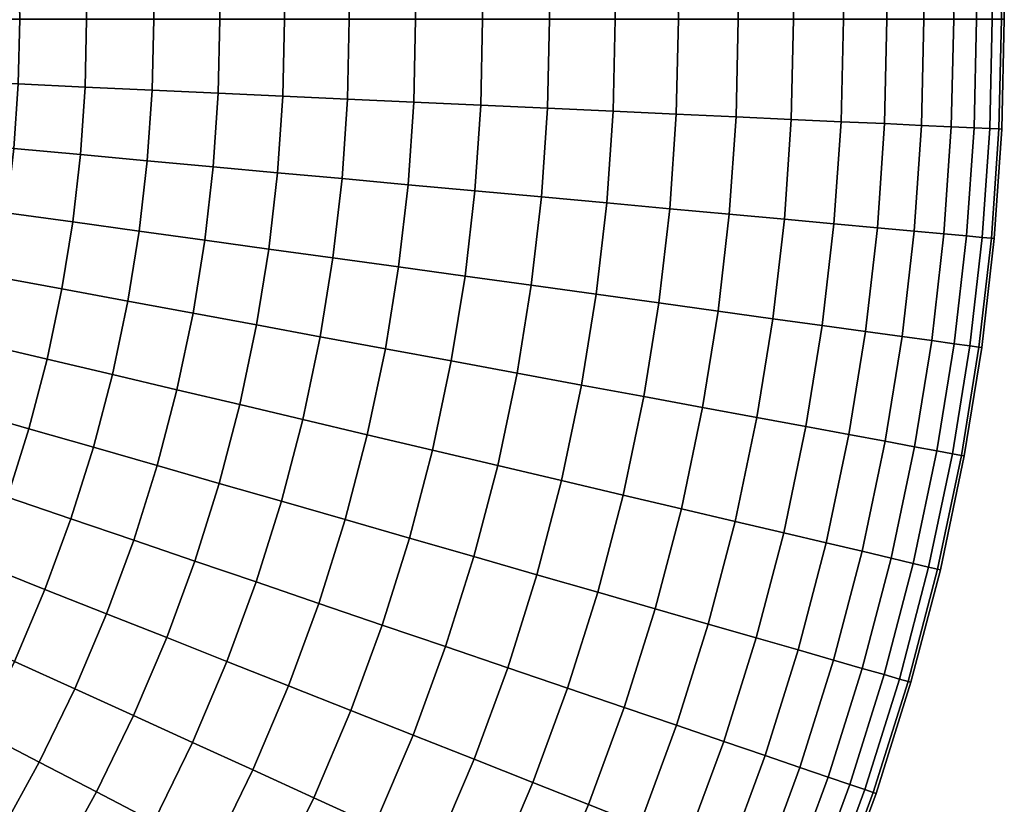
# Model space of a CAD drawing. Extents: x -120 to 2831, y -92 to 75.
# Tile 27 of 256: x 89 to 120, y -25 to 0. Entities that reach past the tile are written whole.
import ezdxf

# ---------------------------------------------------------------- set-up
doc = ezdxf.new("R2010")
doc.units = 0
doc.layers.add('GLASS', color=18, linetype='CONTINUOUS')

msp = doc.modelspace()

# ---------------------------------------------------------------- meshes
at = {"layer": 'GLASS'}
mesh = msp.add_polyface(dxfattribs=at)
corners = [(113.338, 3.128, 38.41), (113.124, 6.25, 38.41), (111.403, 6.092, 39.968), (111.612, 3.049, 39.968), (114.895, 3.2, 36.682), (114.675, 6.392, 36.682), (111.612, 3.049, 5.032), (111.403, 6.092, 5.032), (113.124, 6.25, 6.59), (113.338, 3.128, 6.59), (113.41, 0, 38.41), (111.682, 0, 39.968), (114.968, 0, 36.682), (116.332, 0, 34.812), (116.258, 3.262, 34.812), (117.486, 0, 32.834), (117.41, 3.315, 32.834), (118.42, 0, 30.782), (118.343, 3.357, 30.782), (119.131, 0, 28.691), (119.054, 3.39, 28.691), (119.624, 0, 26.594), (119.546, 3.413, 26.594), (119.909, 0, 24.522), (119.831, 3.426, 24.522), (120, 0, 22.5), (119.921, 3.43, 22.5), (119.909, 0, 20.478), (119.831, 3.426, 20.478), (119.624, 0, 18.406), (119.546, 3.413, 18.406), (119.131, 0, 16.309), (119.054, 3.39, 16.309), (118.42, 0, 14.218), (118.343, 3.357, 14.218), (117.486, 0, 12.166), (117.41, 3.315, 12.166), (116.332, 0, 10.188), (116.258, 3.262, 10.188), (114.968, 0, 8.318), (114.895, 3.2, 8.318), (113.41, 0, 6.59), (111.682, 0, 5.032), (113.338, -3.128, 38.41), (111.612, -3.049, 39.968), (114.895, -3.2, 36.682), (116.258, -3.262, 34.812), (117.41, -3.315, 32.834), (118.343, -3.357, 30.782), (119.054, -3.39, 28.691), (119.546, -3.413, 26.594), (119.83, -3.426, 24.522), (119.921, -3.43, 22.5), (119.83, -3.426, 20.478), (119.546, -3.413, 18.406), (119.054, -3.39, 16.309), (118.343, -3.357, 14.218), (117.41, -3.315, 12.166), (116.258, -3.262, 10.188), (114.895, -3.2, 8.318), (113.338, -3.128, 6.59), (111.612, -3.049, 5.032), (113.124, -6.25, 38.41), (111.403, -6.092, 39.968), (114.675, -6.393, 36.682), (113.124, -6.25, 6.59), (114.675, -6.393, 8.318), (111.403, -6.092, 5.032)]
mesh.append_faces([[corners[k] for k in face] for face in [(0, 1, 2, 3), (4, 5, 1, 0), (6, 7, 8, 9), (10, 0, 3, 11), (12, 4, 0, 10), (13, 14, 4, 12), (15, 16, 14, 13), (17, 18, 16, 15), (19, 20, 18, 17), (21, 22, 20, 19), (23, 24, 22, 21), (25, 26, 24, 23), (27, 28, 26, 25), (29, 30, 28, 27), (31, 32, 30, 29), (33, 34, 32, 31), (35, 36, 34, 33), (37, 38, 36, 35), (39, 40, 38, 37), (41, 9, 40, 39), (42, 6, 9, 41), (43, 10, 11, 44), (45, 12, 10, 43), (46, 13, 12, 45), (47, 15, 13, 46), (48, 17, 15, 47), (49, 19, 17, 48), (50, 21, 19, 49), (51, 23, 21, 50), (52, 25, 23, 51), (53, 27, 25, 52), (54, 29, 27, 53), (55, 31, 29, 54), (56, 33, 31, 55), (57, 35, 33, 56), (58, 37, 35, 57), (59, 39, 37, 58), (60, 41, 39, 59), (61, 42, 41, 60), (62, 43, 44, 63), (64, 45, 43, 62), (65, 60, 59, 66), (67, 61, 60, 65)]])
mesh = msp.add_polyface(dxfattribs=at)
corners = [(99.465, 2.493, 44.909), (99.294, 4.981, 44.909), (97.28, 4.797, 45), (97.445, 2.401, 45), (99.522, 0, 44.909), (97.5, 0, 45), (101.594, 0, 44.624), (101.535, 2.588, 44.624), (103.691, 0, 44.131), (103.63, 2.684, 44.131), (105.782, 0, 43.42), (105.718, 2.78, 43.42), (107.834, 0, 42.486), (107.768, 2.873, 42.486), (109.812, 0, 41.332), (109.744, 2.964, 41.332), (111.682, 0, 39.968), (111.612, 3.049, 39.968), (109.812, 0, 3.668), (109.744, 2.964, 3.668), (111.612, 3.049, 5.032), (111.682, 0, 5.032), (107.834, 0, 2.514), (107.768, 2.873, 2.514), (105.782, 0, 1.58), (105.718, 2.78, 1.58), (103.691, 0, 0.869), (103.63, 2.684, 0.869), (101.594, 0, 0.376), (101.535, 2.588, 0.376), (99.522, 0, 0.091), (99.465, 2.493, 0.091), (97.5, 0, 0), (97.445, 2.401, 0), (99.465, -2.493, 44.909), (97.445, -2.401, 45), (101.535, -2.588, 44.624), (103.63, -2.684, 44.131), (105.718, -2.78, 43.42), (107.768, -2.873, 42.486), (109.744, -2.964, 41.332), (111.612, -3.049, 39.968), (109.744, -2.964, 3.668), (111.612, -3.049, 5.032), (107.768, -2.873, 2.514), (105.718, -2.78, 1.58), (103.63, -2.684, 0.869), (101.535, -2.588, 0.376), (99.465, -2.493, 0.091), (97.445, -2.401, 0), (99.294, -4.981, 44.909), (97.28, -4.797, 45), (101.357, -5.171, 44.624), (103.445, -5.362, 44.131), (105.528, -5.553, 43.42), (107.571, -5.741, 42.486), (109.541, -5.921, 41.332), (111.403, -6.092, 39.968), (109.541, -5.921, 3.668), (111.403, -6.092, 5.032), (107.571, -5.741, 2.514), (105.528, -5.553, 1.58), (103.445, -5.362, 0.869), (101.357, -5.171, 0.376), (99.294, -4.981, 0.091), (97.28, -4.797, 0)]
mesh.append_faces([[corners[k] for k in face] for face in [(0, 1, 2, 3), (4, 0, 3, 5), (6, 7, 0, 4), (8, 9, 7, 6), (10, 11, 9, 8), (12, 13, 11, 10), (14, 15, 13, 12), (16, 17, 15, 14), (18, 19, 20, 21), (22, 23, 19, 18), (24, 25, 23, 22), (26, 27, 25, 24), (28, 29, 27, 26), (30, 31, 29, 28), (32, 33, 31, 30), (34, 4, 5, 35), (36, 6, 4, 34), (37, 8, 6, 36), (38, 10, 8, 37), (39, 12, 10, 38), (40, 14, 12, 39), (41, 16, 14, 40), (42, 18, 21, 43), (44, 22, 18, 42), (45, 24, 22, 44), (46, 26, 24, 45), (47, 28, 26, 46), (48, 30, 28, 47), (49, 32, 30, 48), (50, 34, 35, 51), (52, 36, 34, 50), (53, 37, 36, 52), (54, 38, 37, 53), (55, 39, 38, 54), (56, 40, 39, 55), (57, 41, 40, 56), (58, 42, 43, 59), (60, 44, 42, 58), (61, 45, 44, 60), (62, 46, 45, 61), (63, 47, 46, 62), (64, 48, 47, 63), (65, 49, 48, 64)]])
mesh = msp.add_polyface(dxfattribs=at)
corners = [(91.26, 2.118, 0.869), (91.115, 4.231, 0.869), (93.203, 4.422, 0.376), (93.355, 2.214, 0.376), (89.172, 2.022, 1.58), (89.033, 4.04, 1.58), (87.122, 1.928, 2.514), (86.989, 3.852, 2.514), (85.146, 1.838, 3.668), (85.02, 3.672, 3.668), (87.122, 1.928, 42.486), (86.989, 3.852, 42.486), (85.02, 3.672, 41.332), (85.146, 1.838, 41.332), (89.172, 2.022, 43.42), (89.033, 4.04, 43.42), (91.26, 2.118, 44.131), (91.115, 4.231, 44.131), (95.478, 0, 0.091), (95.425, 2.308, 0.091), (97.445, 2.401, 0), (97.5, 0, 0), (93.406, 0, 0.376), (91.309, 0, 0.869), (89.218, 0, 1.58), (87.166, 0, 2.514), (85.188, 0, 3.668), (87.166, 0, 42.486), (85.188, 0, 41.332), (89.218, 0, 43.42), (91.309, 0, 44.131), (93.406, 0, 44.624), (93.355, 2.214, 44.624), (95.478, 0, 44.909), (95.425, 2.308, 44.909), (97.5, 0, 45), (97.445, 2.401, 45), (95.425, -2.308, 0.091), (97.445, -2.401, 0), (93.355, -2.214, 0.376), (91.26, -2.118, 0.869), (89.172, -2.022, 1.58), (87.122, -1.928, 2.514), (85.146, -1.838, 3.668), (87.122, -1.928, 42.486), (85.146, -1.838, 41.332), (89.172, -2.022, 43.42), (91.26, -2.118, 44.131), (93.355, -2.214, 44.624), (95.425, -2.308, 44.909), (97.445, -2.401, 45), (95.267, -4.612, 0.091), (97.28, -4.797, 0), (93.203, -4.423, 0.376), (91.115, -4.231, 0.869), (89.033, -4.04, 1.58), (86.989, -3.852, 2.514), (85.02, -3.672, 3.668), (86.989, -3.852, 42.486), (85.02, -3.672, 41.332), (89.033, -4.04, 43.42), (91.115, -4.231, 44.131), (93.203, -4.423, 44.624), (95.267, -4.612, 44.909), (97.28, -4.797, 45)]
mesh.append_faces([[corners[k] for k in face] for face in [(0, 1, 2, 3), (4, 5, 1, 0), (6, 7, 5, 4), (8, 9, 7, 6), (10, 11, 12, 13), (14, 15, 11, 10), (16, 17, 15, 14), (18, 19, 20, 21), (22, 3, 19, 18), (23, 0, 3, 22), (24, 4, 0, 23), (25, 6, 4, 24), (26, 8, 6, 25), (27, 10, 13, 28), (29, 14, 10, 27), (30, 16, 14, 29), (31, 32, 16, 30), (33, 34, 32, 31), (35, 36, 34, 33), (37, 18, 21, 38), (39, 22, 18, 37), (40, 23, 22, 39), (41, 24, 23, 40), (42, 25, 24, 41), (43, 26, 25, 42), (44, 27, 28, 45), (46, 29, 27, 44), (47, 30, 29, 46), (48, 31, 30, 47), (49, 33, 31, 48), (50, 35, 33, 49), (51, 37, 38, 52), (53, 39, 37, 51), (54, 40, 39, 53), (55, 41, 40, 54), (56, 42, 41, 55), (57, 43, 42, 56), (58, 44, 45, 59), (60, 46, 44, 58), (61, 47, 46, 60), (62, 48, 47, 61), (63, 49, 48, 62), (64, 50, 49, 63)]])
mesh = msp.add_polyface(dxfattribs=at)
corners = [(116.034, -6.517, 34.812), (116.258, -3.262, 34.812), (114.895, -3.2, 36.682), (114.675, -6.393, 36.682), (117.183, -6.623, 32.834), (117.41, -3.315, 32.834), (118.113, -6.708, 30.782), (118.343, -3.357, 30.782), (118.821, -6.773, 28.691), (119.054, -3.39, 28.691), (119.312, -6.818, 26.594), (119.546, -3.413, 26.594), (119.595, -6.844, 24.522), (119.83, -3.426, 24.522), (119.686, -6.852, 22.5), (119.921, -3.43, 22.5), (119.595, -6.844, 20.478), (119.83, -3.426, 20.478), (119.312, -6.818, 18.406), (119.546, -3.413, 18.406), (118.821, -6.773, 16.309), (119.054, -3.39, 16.309), (118.113, -6.708, 14.218), (118.343, -3.357, 14.218), (117.183, -6.623, 12.166), (117.41, -3.315, 12.166), (116.034, -6.517, 10.188), (116.258, -3.262, 10.188), (114.675, -6.393, 8.318), (114.895, -3.2, 8.318), (114.31, -9.572, 36.682), (113.124, -6.25, 38.41), (112.767, -9.359, 38.41), (115.662, -9.759, 34.812), (116.805, -9.917, 32.834), (117.73, -10.044, 30.782), (118.434, -10.142, 28.691), (118.923, -10.209, 26.594), (119.205, -10.248, 24.522), (119.295, -10.261, 22.5), (119.205, -10.248, 20.478), (118.923, -10.209, 18.406), (118.434, -10.142, 16.309), (117.73, -10.044, 14.218), (116.805, -9.917, 12.166), (115.662, -9.759, 10.188), (114.31, -9.572, 8.318), (112.767, -9.359, 6.59), (113.124, -6.25, 6.59), (113.8, -12.732, 36.682), (112.268, -12.448, 38.41), (115.142, -12.98, 34.812), (116.276, -13.19, 32.834), (117.195, -13.36, 30.782), (117.894, -13.489, 28.691), (118.379, -13.579, 26.594), (118.658, -13.631, 24.522), (117.894, -13.489, 16.309), (118.379, -13.579, 18.406), (117.195, -13.36, 14.218), (116.276, -13.19, 12.166), (115.142, -12.98, 10.188), (113.8, -12.732, 8.318), (112.268, -12.448, 6.59)]
mesh.append_faces([[corners[k] for k in face] for face in [(0, 1, 2, 3), (4, 5, 1, 0), (6, 7, 5, 4), (8, 9, 7, 6), (10, 11, 9, 8), (12, 13, 11, 10), (14, 15, 13, 12), (16, 17, 15, 14), (18, 19, 17, 16), (20, 21, 19, 18), (22, 23, 21, 20), (24, 25, 23, 22), (26, 27, 25, 24), (28, 29, 27, 26), (30, 3, 31, 32), (33, 0, 3, 30), (34, 4, 0, 33), (35, 6, 4, 34), (36, 8, 6, 35), (37, 10, 8, 36), (38, 12, 10, 37), (39, 14, 12, 38), (40, 16, 14, 39), (41, 18, 16, 40), (42, 20, 18, 41), (43, 22, 20, 42), (44, 24, 22, 43), (45, 26, 24, 44), (46, 28, 26, 45), (47, 48, 28, 46), (49, 30, 32, 50), (51, 33, 30, 49), (52, 34, 33, 51), (53, 35, 34, 52), (54, 36, 35, 53), (55, 37, 36, 54), (56, 38, 37, 55), (57, 42, 41, 58), (59, 43, 42, 57), (60, 44, 43, 59), (61, 45, 44, 60), (62, 46, 45, 61), (63, 47, 46, 62)]])
mesh = msp.add_polyface(dxfattribs=at)
corners = [(95.004, -6.906, 0.091), (95.267, -4.612, 0.091), (97.28, -4.797, 0), (97.006, -7.182, 0), (92.951, -6.622, 0.376), (93.203, -4.423, 0.376), (90.873, -6.335, 0.869), (91.115, -4.231, 0.869), (88.802, -6.049, 1.58), (89.033, -4.04, 1.58), (86.769, -5.769, 2.514), (86.989, -3.852, 2.514), (84.81, -5.498, 3.668), (85.02, -3.672, 3.668), (86.769, -5.769, 42.486), (86.989, -3.852, 42.486), (85.02, -3.672, 41.332), (84.81, -5.498, 41.332), (88.802, -6.049, 43.42), (89.033, -4.04, 43.42), (90.873, -6.335, 44.131), (91.115, -4.231, 44.131), (92.951, -6.622, 44.624), (93.203, -4.423, 44.624), (95.004, -6.906, 44.909), (95.267, -4.612, 44.909), (97.006, -7.182, 45), (97.28, -4.797, 45), (94.636, -9.185, 0.091), (96.624, -9.553, 0), (92.598, -8.808, 0.376), (90.536, -8.427, 0.869), (88.48, -8.046, 1.58), (86.462, -7.673, 2.514), (88.48, -8.046, 43.42), (86.462, -7.673, 42.486), (90.536, -8.427, 44.131), (92.598, -8.808, 44.624), (94.636, -9.185, 44.909), (96.624, -9.553, 45), (94.132, -11.58, 0.091), (96.1, -12.044, 0), (92.115, -11.105, 0.376), (90.074, -10.624, 0.869), (88.038, -10.144, 1.58), (86.041, -9.673, 2.514), (88.038, -10.144, 43.42), (86.041, -9.673, 42.486), (90.074, -10.624, 44.131), (92.115, -11.105, 44.624), (94.132, -11.58, 44.909), (96.1, -12.044, 45), (98.067, -12.508, 44.909), (98.611, -9.921, 44.909), (96.1, -12.044, 0), (96.624, -9.553, 0), (98.611, -9.921, 0.091), (98.067, -12.508, 0.091), (91.521, -13.376, 0.376), (93.513, -13.948, 0.091), (89.506, -12.796, 0.869), (87.496, -12.219, 1.58), (85.524, -11.651, 2.514), (87.496, -12.219, 43.42), (85.524, -11.651, 42.486), (89.506, -12.796, 44.131), (91.521, -13.376, 44.624), (93.513, -13.948, 44.909), (86.854, -14.264, 43.42), (84.912, -13.602, 42.486)]
mesh.append_faces([[corners[k] for k in face] for face in [(0, 1, 2, 3), (4, 5, 1, 0), (6, 7, 5, 4), (8, 9, 7, 6), (10, 11, 9, 8), (12, 13, 11, 10), (14, 15, 16, 17), (18, 19, 15, 14), (20, 21, 19, 18), (22, 23, 21, 20), (24, 25, 23, 22), (26, 27, 25, 24), (28, 0, 3, 29), (30, 4, 0, 28), (31, 6, 4, 30), (32, 8, 6, 31), (33, 10, 8, 32), (34, 18, 14, 35), (36, 20, 18, 34), (37, 22, 20, 36), (38, 24, 22, 37), (39, 26, 24, 38), (40, 28, 29, 41), (42, 30, 28, 40), (43, 31, 30, 42), (44, 32, 31, 43), (45, 33, 32, 44), (46, 34, 35, 47), (48, 36, 34, 46), (49, 37, 36, 48), (50, 38, 37, 49), (51, 39, 38, 50), (52, 53, 39, 51), (54, 55, 56, 57), (58, 42, 40, 59), (60, 43, 42, 58), (61, 44, 43, 60), (62, 45, 44, 61), (63, 46, 47, 64), (65, 48, 46, 63), (66, 49, 48, 65), (67, 50, 49, 66), (68, 63, 64, 69)]])
mesh = msp.add_polyface(dxfattribs=at)
corners = [(99.009, -7.459, 44.909), (99.294, -4.981, 44.909), (97.28, -4.797, 45), (97.006, -7.182, 45), (101.062, -7.742, 44.624), (101.357, -5.171, 44.624), (103.139, -8.029, 44.131), (103.445, -5.362, 44.131), (105.211, -8.315, 43.42), (105.528, -5.553, 43.42), (107.243, -8.596, 42.486), (107.571, -5.741, 42.486), (109.203, -8.867, 41.332), (109.541, -5.921, 41.332), (111.055, -9.123, 39.968), (111.403, -6.092, 39.968), (112.767, -9.359, 38.41), (113.124, -6.25, 38.41), (111.055, -9.123, 5.032), (111.403, -6.092, 5.032), (113.124, -6.25, 6.59), (112.767, -9.359, 6.59), (109.203, -8.867, 3.668), (109.541, -5.921, 3.668), (107.243, -8.596, 2.514), (107.571, -5.741, 2.514), (105.211, -8.315, 1.58), (105.528, -5.553, 1.58), (103.139, -8.029, 0.869), (103.445, -5.362, 0.869), (101.062, -7.742, 0.376), (101.357, -5.171, 0.376), (99.009, -7.459, 0.091), (99.294, -4.981, 0.091), (97.006, -7.182, 0), (97.28, -4.797, 0), (98.611, -9.921, 44.909), (96.624, -9.553, 45), (100.649, -10.298, 44.624), (102.711, -10.68, 44.131), (104.767, -11.06, 43.42), (106.785, -11.434, 42.486), (108.73, -11.793, 41.332), (110.568, -12.134, 39.968), (112.268, -12.448, 38.41), (110.568, -12.134, 5.032), (112.268, -12.448, 6.59), (108.73, -11.793, 3.668), (106.785, -11.434, 2.514), (104.767, -11.06, 1.58), (102.711, -10.68, 0.869), (100.649, -10.298, 0.376), (98.611, -9.921, 0.091), (96.624, -9.553, 0), (100.085, -12.984, 44.624), (98.067, -12.508, 44.909), (102.126, -13.465, 44.131), (104.161, -13.944, 43.42), (106.158, -14.415, 42.486), (108.083, -14.869, 41.332), (108.083, -14.869, 3.668), (109.903, -15.298, 5.032), (106.158, -14.415, 2.514), (104.161, -13.944, 1.58), (102.126, -13.465, 0.869), (100.085, -12.984, 0.376), (98.067, -12.508, 0.091)]
mesh.append_faces([[corners[k] for k in face] for face in [(0, 1, 2, 3), (4, 5, 1, 0), (6, 7, 5, 4), (8, 9, 7, 6), (10, 11, 9, 8), (12, 13, 11, 10), (14, 15, 13, 12), (16, 17, 15, 14), (18, 19, 20, 21), (22, 23, 19, 18), (24, 25, 23, 22), (26, 27, 25, 24), (28, 29, 27, 26), (30, 31, 29, 28), (32, 33, 31, 30), (34, 35, 33, 32), (36, 0, 3, 37), (38, 4, 0, 36), (39, 6, 4, 38), (40, 8, 6, 39), (41, 10, 8, 40), (42, 12, 10, 41), (43, 14, 12, 42), (44, 16, 14, 43), (45, 18, 21, 46), (47, 22, 18, 45), (48, 24, 22, 47), (49, 26, 24, 48), (50, 28, 26, 49), (51, 30, 28, 50), (52, 32, 30, 51), (53, 34, 32, 52), (54, 38, 36, 55), (56, 39, 38, 54), (57, 40, 39, 56), (58, 41, 40, 57), (59, 42, 41, 58), (60, 47, 45, 61), (62, 48, 47, 60), (63, 49, 48, 62), (64, 50, 49, 63), (65, 51, 50, 64), (66, 52, 51, 65)]])
mesh = msp.add_polyface(dxfattribs=at)
corners = [(118.748, -13.647, 22.5), (119.295, -10.261, 22.5), (119.205, -10.248, 24.522), (118.658, -13.631, 24.522), (118.658, -13.631, 20.478), (119.205, -10.248, 20.478), (118.379, -13.579, 18.406), (118.923, -10.209, 18.406), (113.102, -16.052, 36.682), (113.8, -12.732, 36.682), (112.268, -12.448, 38.41), (111.585, -15.694, 38.41), (114.43, -16.365, 34.812), (115.142, -12.98, 34.812), (115.553, -16.629, 32.834), (116.276, -13.19, 32.834), (116.462, -16.844, 30.782), (117.195, -13.36, 30.782), (117.154, -17.007, 28.691), (117.894, -13.489, 28.691), (117.634, -17.12, 26.594), (118.379, -13.579, 26.594), (117.911, -17.185, 24.522), (118, -17.206, 22.5), (117.911, -17.185, 20.478), (117.634, -17.12, 18.406), (117.154, -17.007, 16.309), (117.894, -13.489, 16.309), (116.462, -16.844, 14.218), (117.195, -13.36, 14.218), (115.553, -16.629, 12.166), (116.276, -13.19, 12.166), (114.43, -16.365, 10.188), (115.142, -12.98, 10.188), (113.102, -16.052, 8.318), (113.8, -12.732, 8.318), (111.585, -15.694, 6.59), (112.268, -12.448, 6.59), (113.555, -19.711, 34.812), (112.243, -19.334, 36.682), (114.664, -20.03, 32.834), (115.561, -20.288, 30.782), (116.245, -20.484, 28.691), (116.719, -20.621, 26.594), (116.992, -20.699, 24.522), (117.08, -20.724, 22.5), (116.992, -20.699, 20.478), (116.719, -20.621, 18.406), (116.245, -20.484, 16.309), (115.561, -20.288, 14.218), (114.664, -20.03, 12.166), (113.555, -19.711, 10.188), (112.243, -19.334, 8.318), (112.519, -23.011, 34.812), (111.227, -22.571, 36.682), (113.611, -23.383, 32.834), (114.495, -23.684, 30.782), (115.168, -23.914, 28.691), (115.635, -24.073, 26.594), (115.168, -23.914, 16.309), (115.635, -24.073, 18.406), (114.495, -23.684, 14.218), (113.611, -23.383, 12.166), (112.519, -23.011, 10.188), (111.227, -22.571, 8.318)]
mesh.append_faces([[corners[k] for k in face] for face in [(0, 1, 2, 3), (4, 5, 1, 0), (6, 7, 5, 4), (8, 9, 10, 11), (12, 13, 9, 8), (14, 15, 13, 12), (16, 17, 15, 14), (18, 19, 17, 16), (20, 21, 19, 18), (22, 3, 21, 20), (23, 0, 3, 22), (24, 4, 0, 23), (25, 6, 4, 24), (26, 27, 6, 25), (28, 29, 27, 26), (30, 31, 29, 28), (32, 33, 31, 30), (34, 35, 33, 32), (36, 37, 35, 34), (38, 12, 8, 39), (40, 14, 12, 38), (41, 16, 14, 40), (42, 18, 16, 41), (43, 20, 18, 42), (44, 22, 20, 43), (45, 23, 22, 44), (46, 24, 23, 45), (47, 25, 24, 46), (48, 26, 25, 47), (49, 28, 26, 48), (50, 30, 28, 49), (51, 32, 30, 50), (52, 34, 32, 51), (53, 38, 39, 54), (55, 40, 38, 53), (56, 41, 40, 55), (57, 42, 41, 56), (58, 43, 42, 57), (59, 48, 47, 60), (61, 49, 48, 59), (62, 50, 49, 61), (63, 51, 50, 62), (64, 52, 51, 63)]])
mesh = msp.add_polyface(dxfattribs=at)
corners = [(93.513, -13.948, 0.091), (94.132, -11.58, 0.091), (96.1, -12.044, 0), (95.456, -14.507, 0), (95.456, -14.507, 45), (96.1, -12.044, 45), (94.132, -11.58, 44.909), (93.513, -13.948, 44.909), (97.399, -15.066, 44.909), (98.067, -12.508, 44.909), (95.456, -14.507, 0), (96.1, -12.044, 0), (98.067, -12.508, 0.091), (97.399, -15.066, 0.091), (92.78, -16.284, 0.091), (94.693, -16.936, 0), (90.818, -15.615, 0.376), (91.521, -13.376, 0.376), (88.833, -14.939, 0.869), (89.506, -12.796, 0.869), (86.854, -14.264, 1.58), (87.496, -12.219, 1.58), (84.912, -13.602, 2.514), (85.524, -11.651, 2.514), (88.833, -14.939, 44.131), (89.506, -12.796, 44.131), (87.496, -12.219, 43.42), (86.854, -14.264, 43.42), (90.818, -15.615, 44.624), (91.521, -13.376, 44.624), (92.78, -16.284, 44.909), (94.693, -16.936, 45), (96.607, -17.588, 44.909), (94.693, -16.936, 0), (96.607, -17.588, 0.091), (91.934, -18.581, 0.091), (93.814, -19.325, 0), (90.007, -17.818, 0.376), (88.058, -17.046, 0.869), (86.113, -16.276, 1.58), (88.058, -17.046, 44.131), (86.113, -16.276, 43.42), (90.007, -17.818, 44.624), (91.934, -18.581, 44.909), (93.814, -19.325, 45), (95.694, -20.069, 44.909), (97.621, -20.832, 44.624), (98.569, -18.257, 44.624), (95.694, -20.069, 0.091), (98.569, -18.257, 0.376), (97.621, -20.832, 0.376), (93.814, -19.325, 0), (90.936, -20.927, 0.091), (92.776, -21.765, 0), (89.05, -20.068, 0.376), (87.142, -19.198, 0.869), (85.239, -18.331, 1.58), (87.142, -19.198, 44.131), (85.239, -18.331, 43.42), (89.05, -20.068, 44.624), (90.936, -20.927, 44.909), (92.776, -21.765, 45), (94.616, -22.603, 44.909), (96.501, -23.462, 44.624), (94.616, -22.603, 0.091), (96.501, -23.462, 0.376), (92.776, -21.765, 0), (87.98, -22.266, 0.376), (89.821, -23.22, 0.091), (86.118, -21.302, 0.869), (87.98, -22.266, 44.624), (86.118, -21.302, 44.131), (89.821, -23.22, 44.909)]
mesh.append_faces([[corners[k] for k in face] for face in [(0, 1, 2, 3), (4, 5, 6, 7), (8, 9, 5, 4), (10, 11, 12, 13), (14, 0, 3, 15), (16, 17, 0, 14), (18, 19, 17, 16), (20, 21, 19, 18), (22, 23, 21, 20), (24, 25, 26, 27), (28, 29, 25, 24), (30, 7, 29, 28), (31, 4, 7, 30), (32, 8, 4, 31), (33, 10, 13, 34), (35, 14, 15, 36), (37, 16, 14, 35), (38, 18, 16, 37), (39, 20, 18, 38), (40, 24, 27, 41), (42, 28, 24, 40), (43, 30, 28, 42), (44, 31, 30, 43), (45, 32, 31, 44), (46, 47, 32, 45), (48, 34, 49, 50), (51, 33, 34, 48), (52, 35, 36, 53), (54, 37, 35, 52), (55, 38, 37, 54), (56, 39, 38, 55), (57, 40, 41, 58), (59, 42, 40, 57), (60, 43, 42, 59), (61, 44, 43, 60), (62, 45, 44, 61), (63, 46, 45, 62), (64, 48, 50, 65), (66, 51, 48, 64), (67, 54, 52, 68), (69, 55, 54, 67), (70, 59, 57, 71), (72, 60, 59, 70)]])
mesh = msp.add_polyface(dxfattribs=at)
corners = [(109.903, -15.298, 39.968), (110.568, -12.134, 39.968), (108.73, -11.793, 41.332), (108.083, -14.869, 41.332), (111.585, -15.694, 38.41), (112.268, -12.448, 38.41), (109.903, -15.298, 5.032), (110.568, -12.134, 5.032), (112.268, -12.448, 6.59), (111.585, -15.694, 6.59), (99.39, -15.638, 44.624), (100.085, -12.984, 44.624), (98.067, -12.508, 44.909), (97.399, -15.066, 44.909), (101.406, -16.218, 44.131), (102.126, -13.465, 44.131), (103.415, -16.796, 43.42), (104.161, -13.944, 43.42), (105.387, -17.363, 42.486), (106.158, -14.415, 42.486), (107.288, -17.909, 41.332), (109.085, -18.426, 39.968), (110.746, -18.903, 38.41), (112.243, -19.334, 36.682), (113.102, -16.052, 36.682), (110.746, -18.903, 6.59), (113.102, -16.052, 8.318), (112.243, -19.334, 8.318), (109.085, -18.426, 5.032), (107.288, -17.909, 3.668), (108.083, -14.869, 3.668), (105.387, -17.363, 2.514), (106.158, -14.415, 2.514), (103.415, -16.796, 1.58), (104.161, -13.944, 1.58), (101.406, -16.218, 0.869), (102.126, -13.465, 0.869), (99.39, -15.638, 0.376), (100.085, -12.984, 0.376), (97.399, -15.066, 0.091), (98.067, -12.508, 0.091), (98.569, -18.257, 44.624), (96.607, -17.588, 44.909), (100.553, -18.933, 44.131), (102.533, -19.608, 43.42), (104.475, -20.27, 42.486), (106.347, -20.908, 41.332), (108.117, -21.511, 39.968), (109.753, -22.068, 38.41), (111.227, -22.571, 36.682), (109.753, -22.068, 6.59), (111.227, -22.571, 8.318), (108.117, -21.511, 5.032), (106.347, -20.908, 3.668), (104.475, -20.27, 2.514), (102.533, -19.608, 1.58), (100.553, -18.933, 0.869), (98.569, -18.257, 0.376), (96.607, -17.588, 0.091), (99.57, -21.604, 44.131), (97.621, -20.832, 44.624), (101.515, -22.373, 43.42), (103.423, -23.129, 42.486), (105.262, -23.857, 41.332), (103.423, -23.129, 2.514), (105.262, -23.857, 3.668), (101.515, -22.373, 1.58), (99.57, -21.604, 0.869), (97.621, -20.832, 0.376)]
mesh.append_faces([[corners[k] for k in face] for face in [(0, 1, 2, 3), (4, 5, 1, 0), (6, 7, 8, 9), (10, 11, 12, 13), (14, 15, 11, 10), (16, 17, 15, 14), (18, 19, 17, 16), (20, 3, 19, 18), (21, 0, 3, 20), (22, 4, 0, 21), (23, 24, 4, 22), (25, 9, 26, 27), (28, 6, 9, 25), (29, 30, 6, 28), (31, 32, 30, 29), (33, 34, 32, 31), (35, 36, 34, 33), (37, 38, 36, 35), (39, 40, 38, 37), (41, 10, 13, 42), (43, 14, 10, 41), (44, 16, 14, 43), (45, 18, 16, 44), (46, 20, 18, 45), (47, 21, 20, 46), (48, 22, 21, 47), (49, 23, 22, 48), (50, 25, 27, 51), (52, 28, 25, 50), (53, 29, 28, 52), (54, 31, 29, 53), (55, 33, 31, 54), (56, 35, 33, 55), (57, 37, 35, 56), (58, 39, 37, 57), (59, 43, 41, 60), (61, 44, 43, 59), (62, 45, 44, 61), (63, 46, 45, 62), (64, 54, 53, 65), (66, 55, 54, 64), (67, 56, 55, 66), (68, 57, 56, 67)]])
mesh = msp.add_polyface(dxfattribs=at)
corners = [(115.904, -24.165, 24.522), (116.992, -20.699, 24.522), (116.719, -20.621, 26.594), (115.635, -24.073, 26.594), (115.99, -24.194, 22.5), (117.08, -20.724, 22.5), (115.904, -24.165, 20.478), (116.992, -20.699, 20.478), (115.635, -24.073, 18.406), (116.719, -20.621, 18.406), (107, -24.545, 39.968), (108.117, -21.511, 39.968), (106.347, -20.908, 41.332), (105.262, -23.857, 41.332), (108.607, -25.181, 38.41), (109.753, -22.068, 38.41), (110.055, -25.755, 36.682), (111.227, -22.571, 36.682), (111.324, -26.257, 34.812), (112.519, -23.011, 34.812), (112.397, -26.682, 32.834), (113.611, -23.383, 32.834), (113.265, -27.025, 30.782), (114.495, -23.684, 30.782), (113.927, -27.287, 28.691), (115.168, -23.914, 28.691), (114.385, -27.469, 26.594), (114.65, -27.573, 24.522), (114.734, -27.607, 22.5), (114.65, -27.573, 20.478), (114.385, -27.469, 18.406), (113.927, -27.287, 16.309), (115.168, -23.914, 16.309), (113.265, -27.025, 14.218), (114.495, -23.684, 14.218), (112.397, -26.682, 12.166), (113.611, -23.383, 12.166), (111.324, -26.257, 10.188), (112.519, -23.011, 10.188), (110.055, -25.755, 8.318), (111.227, -22.571, 8.318), (108.607, -25.181, 6.59), (109.753, -22.068, 6.59), (107, -24.545, 5.032), (108.117, -21.511, 5.032), (105.262, -23.857, 3.668), (106.347, -20.908, 3.668), (107.254, -28.361, 38.41), (105.681, -27.644, 39.968), (108.672, -29.007, 36.682), (109.913, -29.572, 34.812), (110.964, -30.051, 32.834), (111.813, -30.438, 30.782), (112.461, -30.733, 28.691), (112.909, -30.937, 26.594), (113.168, -31.055, 24.522), (113.251, -31.093, 22.5), (113.168, -31.055, 20.478), (112.909, -30.937, 18.406), (112.461, -30.733, 16.309), (111.813, -30.438, 14.218), (110.964, -30.051, 12.166), (109.913, -29.572, 10.188), (108.672, -29.007, 8.318), (107.254, -28.361, 6.59), (105.681, -27.644, 5.032), (104.208, -30.673, 5.032), (105.742, -31.468, 6.59)]
mesh.append_faces([[corners[k] for k in face] for face in [(0, 1, 2, 3), (4, 5, 1, 0), (6, 7, 5, 4), (8, 9, 7, 6), (10, 11, 12, 13), (14, 15, 11, 10), (16, 17, 15, 14), (18, 19, 17, 16), (20, 21, 19, 18), (22, 23, 21, 20), (24, 25, 23, 22), (26, 3, 25, 24), (27, 0, 3, 26), (28, 4, 0, 27), (29, 6, 4, 28), (30, 8, 6, 29), (31, 32, 8, 30), (33, 34, 32, 31), (35, 36, 34, 33), (37, 38, 36, 35), (39, 40, 38, 37), (41, 42, 40, 39), (43, 44, 42, 41), (45, 46, 44, 43), (47, 14, 10, 48), (49, 16, 14, 47), (50, 18, 16, 49), (51, 20, 18, 50), (52, 22, 20, 51), (53, 24, 22, 52), (54, 26, 24, 53), (55, 27, 26, 54), (56, 28, 27, 55), (57, 29, 28, 56), (58, 30, 29, 57), (59, 31, 30, 58), (60, 33, 31, 59), (61, 35, 33, 60), (62, 37, 35, 61), (63, 39, 37, 62), (64, 41, 39, 63), (65, 43, 41, 64), (66, 65, 64, 67)]])
mesh = msp.add_polyface(dxfattribs=at)
corners = [(89.821, -23.22, 0.091), (90.936, -20.927, 0.091), (92.776, -21.765, 0), (91.616, -24.15, 0), (91.616, -24.15, 45), (92.776, -21.765, 45), (90.936, -20.927, 44.909), (89.821, -23.22, 44.909), (88.591, -25.453, 0.091), (90.337, -26.473, 0), (86.801, -24.408, 0.376), (87.98, -22.266, 0.376), (84.99, -23.351, 0.869), (86.118, -21.302, 0.869), (86.801, -24.408, 44.624), (87.98, -22.266, 44.624), (86.118, -21.302, 44.131), (84.99, -23.351, 44.131), (88.591, -25.453, 44.909), (90.337, -26.473, 45), (87.25, -27.622, 0.091), (88.942, -28.728, 0), (85.515, -26.488, 0.376), (83.76, -25.341, 0.869), (82.01, -24.196, 1.58), (83.185, -22.297, 1.58), (80.293, -23.074, 2.514), (81.413, -21.262, 2.514), (82.01, -24.196, 43.42), (83.185, -22.297, 43.42), (81.413, -21.262, 42.486), (80.293, -23.074, 42.486), (83.76, -25.341, 44.131), (85.515, -26.488, 44.624), (87.25, -27.622, 44.909), (88.942, -28.728, 45), (90.634, -29.835, 44.909), (92.083, -27.492, 44.909), (88.942, -28.728, 0), (90.337, -26.473, 0), (92.083, -27.492, 0.091), (90.634, -29.835, 0.091), (85.769, -29.764, 0.091), (87.402, -30.956, 0), (84.095, -28.542, 0.376), (82.402, -27.306, 0.869), (80.713, -26.073, 1.58), (79.056, -24.863, 2.514), (80.713, -26.073, 43.42), (79.056, -24.863, 42.486), (82.402, -27.306, 44.131), (84.095, -28.542, 44.624), (85.769, -29.764, 44.909), (87.402, -30.956, 45), (89.035, -32.148, 44.909), (87.402, -30.956, 0), (89.035, -32.148, 0.091), (82.571, -30.52, 0.376), (84.18, -31.827, 0.091), (80.944, -29.198, 0.869), (79.321, -27.88, 1.58), (77.728, -26.586, 2.514), (79.321, -27.88, 43.42), (77.728, -26.586, 42.486), (80.944, -29.198, 44.131), (82.571, -30.52, 44.624), (84.18, -31.827, 44.909), (77.838, -29.613, 1.58), (79.39, -31.013, 0.869), (79.39, -31.013, 44.131), (77.838, -29.613, 43.42), (80.948, -32.417, 44.624)]
mesh.append_faces([[corners[k] for k in face] for face in [(0, 1, 2, 3), (4, 5, 6, 7), (8, 0, 3, 9), (10, 11, 0, 8), (12, 13, 11, 10), (14, 15, 16, 17), (18, 7, 15, 14), (19, 4, 7, 18), (20, 8, 9, 21), (22, 10, 8, 20), (23, 12, 10, 22), (24, 25, 12, 23), (26, 27, 25, 24), (28, 29, 30, 31), (32, 17, 29, 28), (33, 14, 17, 32), (34, 18, 14, 33), (35, 19, 18, 34), (36, 37, 19, 35), (38, 39, 40, 41), (42, 20, 21, 43), (44, 22, 20, 42), (45, 23, 22, 44), (46, 24, 23, 45), (47, 26, 24, 46), (48, 28, 31, 49), (50, 32, 28, 48), (51, 33, 32, 50), (52, 34, 33, 51), (53, 35, 34, 52), (54, 36, 35, 53), (55, 38, 41, 56), (57, 44, 42, 58), (59, 45, 44, 57), (60, 46, 45, 59), (61, 47, 46, 60), (62, 48, 49, 63), (64, 50, 48, 62), (65, 51, 50, 64), (66, 52, 51, 65), (67, 60, 59, 68), (69, 64, 62, 70), (71, 65, 64, 69)]])
mesh = msp.add_polyface(dxfattribs=at)
corners = [(98.41, -24.332, 44.131), (99.57, -21.604, 44.131), (97.621, -20.832, 44.624), (96.501, -23.462, 44.624), (100.313, -25.199, 43.42), (101.515, -22.373, 43.42), (102.18, -26.049, 42.486), (103.423, -23.129, 42.486), (103.98, -26.869, 41.332), (105.262, -23.857, 41.332), (105.681, -27.644, 39.968), (107, -24.545, 39.968), (103.98, -26.869, 3.668), (105.262, -23.857, 3.668), (107, -24.545, 5.032), (105.681, -27.644, 5.032), (102.18, -26.049, 2.514), (103.423, -23.129, 2.514), (100.313, -25.199, 1.58), (101.515, -22.373, 1.58), (98.41, -24.332, 0.869), (99.57, -21.604, 0.869), (96.501, -23.462, 0.376), (97.621, -20.832, 0.376), (93.411, -25.08, 44.909), (94.616, -22.603, 44.909), (92.776, -21.765, 45), (91.616, -24.15, 45), (95.251, -26.033, 44.624), (97.113, -26.998, 44.131), (98.969, -27.959, 43.42), (100.791, -28.903, 42.486), (102.548, -29.813, 41.332), (104.208, -30.673, 39.968), (102.548, -29.813, 3.668), (104.208, -30.673, 5.032), (100.791, -28.903, 2.514), (98.969, -27.959, 1.58), (97.113, -26.998, 0.869), (95.251, -26.033, 0.376), (93.411, -25.08, 0.091), (94.616, -22.603, 0.091), (91.616, -24.15, 0), (92.776, -21.765, 0), (92.083, -27.492, 44.909), (90.337, -26.473, 45), (93.872, -28.537, 44.624), (95.683, -29.595, 44.131), (97.489, -30.649, 43.42), (99.261, -31.684, 42.486), (100.969, -32.681, 41.332), (100.969, -32.681, 3.668), (102.583, -33.624, 5.032), (99.261, -31.684, 2.514), (97.489, -30.649, 1.58), (95.683, -29.595, 0.869), (93.872, -28.537, 0.376), (92.083, -27.492, 0.091), (90.337, -26.473, 0), (92.369, -30.969, 44.624), (90.634, -29.835, 44.909), (94.124, -32.116, 44.131), (95.874, -33.261, 43.42), (94.124, -32.116, 0.869), (95.874, -33.261, 1.58), (92.369, -30.969, 0.376), (90.634, -29.835, 0.091)]
mesh.append_faces([[corners[k] for k in face] for face in [(0, 1, 2, 3), (4, 5, 1, 0), (6, 7, 5, 4), (8, 9, 7, 6), (10, 11, 9, 8), (12, 13, 14, 15), (16, 17, 13, 12), (18, 19, 17, 16), (20, 21, 19, 18), (22, 23, 21, 20), (24, 25, 26, 27), (28, 3, 25, 24), (29, 0, 3, 28), (30, 4, 0, 29), (31, 6, 4, 30), (32, 8, 6, 31), (33, 10, 8, 32), (34, 12, 15, 35), (36, 16, 12, 34), (37, 18, 16, 36), (38, 20, 18, 37), (39, 22, 20, 38), (40, 41, 22, 39), (42, 43, 41, 40), (44, 24, 27, 45), (46, 28, 24, 44), (47, 29, 28, 46), (48, 30, 29, 47), (49, 31, 30, 48), (50, 32, 31, 49), (51, 34, 35, 52), (53, 36, 34, 51), (54, 37, 36, 53), (55, 38, 37, 54), (56, 39, 38, 55), (57, 40, 39, 56), (58, 42, 40, 57), (59, 46, 44, 60), (61, 47, 46, 59), (62, 48, 47, 61), (63, 55, 54, 64), (65, 56, 55, 63), (66, 57, 56, 65)]])

doc.saveas('drawing.dxf')
